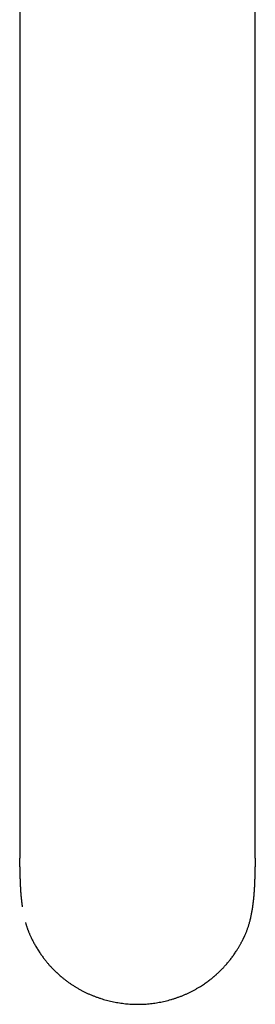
# Model space of a CAD drawing. Header units: millimetres. Extents: x 8 to 793, y 12 to 538.
# Tile 5 of 25: x 395 to 425, y 37 to 164. Entities that reach past the tile are written whole.
import ezdxf

# ---------------------------------------------------------------- set-up
doc = ezdxf.new("R2010")
doc.units = ezdxf.units.MM

msp = doc.modelspace()

# ---------------------------------------------------------------- linework, layer by layer
at = {"color": 7, "linetype": 'Continuous', "lineweight": 30}
for p, q in [((394.79, 191.12), (394.79, 98.07)), ((425.21, 98.07), (425.21, 179.44)), ((394.79, 98.07), (394.79, 92.33)), ((424.88, 49.47), (424.88, 49.48))]:
    msp.add_line(p, q, dxfattribs=at)
for centre, radius, start, end in [((397.27, 43.75), 0.021, 176.9855, 238.7982), ((422.73, 43.74), 0.0214, 301.3274, 2.7138)]:
    msp.add_arc(centre, radius, start, end, dxfattribs=at)
for points, knots in [([(425.21, 92.33), (425.21, 93.2), (425.21, 95.11), (425.21, 97.02), (425.21, 98.07)], [0, 0, 0, 0, 0.452523, 1, 1, 1, 1]), ([(394.79, 92.33), (394.79, 92.05), (394.79, 91.48), (394.79, 90.62), (394.79, 89.75), (394.79, 88.89), (394.79, 88.01), (394.79, 87.14), (394.79, 86.22), (394.79, 85.28), (394.79, 84.3), (394.79, 83.31), (394.79, 82.32), (394.79, 81.33), (394.79, 80.33), (394.79, 79.32), (394.79, 78.31), (394.79, 77.29), (394.79, 76.28), (394.79, 75.27), (394.79, 74.26), (394.79, 73.29), (394.79, 72.65), (394.79, 72.36)], [0, 0, 0, 0, 0.045062, 0.090127, 0.135192, 0.180259, 0.225327, 0.270396, 0.315466, 0.365043, 0.41462, 0.464198, 0.513775, 0.563353, 0.612931, 0.662508, 0.712086, 0.761663, 0.811241, 0.859934, 0.908627, 0.95732, 1, 1, 1, 1]), ([(425.21, 72.36), (425.21, 72.67), (425.21, 73.29), (425.21, 74.22), (425.21, 75.15), (425.21, 76.08), (425.21, 77), (425.21, 77.92), (425.21, 78.86), (425.21, 79.84), (425.21, 80.83), (425.21, 81.83), (425.21, 82.81), (425.21, 83.8), (425.21, 84.77), (425.21, 85.74), (425.21, 86.71), (425.21, 87.67), (425.21, 88.62), (425.21, 89.56), (425.21, 90.49), (425.21, 91.41), (425.21, 92.02), (425.21, 92.33)], [0, 0, 0, 0, 0.044803, 0.089605, 0.134406, 0.179208, 0.224009, 0.26881, 0.313611, 0.362893, 0.412174, 0.461455, 0.510737, 0.560018, 0.6093, 0.658581, 0.707861, 0.757141, 0.80642, 0.854817, 0.903213, 0.951608, 1, 1, 1, 1]), ([(394.79, 72.35), (394.79, 72.29), (394.79, 72.11), (394.79, 71.82), (394.79, 71.49), (394.79, 71.17), (394.79, 70.86), (394.79, 70.55), (394.79, 70.26), (394.79, 69.97), (394.79, 69.69), (394.8, 69.41), (394.8, 69.15), (394.8, 68.89), (394.8, 68.63), (394.8, 68.39), (394.8, 68.15), (394.8, 67.93), (394.8, 67.71), (394.8, 67.5), (394.81, 67.3), (394.81, 67.1), (394.81, 66.92), (394.81, 66.75), (394.81, 66.57), (394.81, 66.41), (394.81, 66.25), (394.81, 66.09), (394.81, 65.96), (394.81, 65.83), (394.81, 65.72), (394.81, 65.62), (394.81, 65.54), (394.81, 65.46), (394.81, 65.4), (394.81, 65.34), (394.81, 65.28), (394.81, 65.21), (394.82, 65.12), (394.82, 65.03), (394.82, 64.93), (394.82, 64.82), (394.82, 64.71), (394.82, 64.57), (394.82, 64.42), (394.82, 64.25), (394.82, 64.07), (394.82, 63.88), (394.82, 63.68), (394.82, 63.48), (394.82, 63.28), (394.82, 63.06), (394.82, 62.83), (394.82, 62.59), (394.82, 62.34), (394.82, 62.08), (394.82, 61.82), (394.82, 61.57), (394.81, 61.34), (394.81, 61.14), (394.81, 60.94), (394.81, 60.74), (394.81, 60.56), (394.81, 60.37), (394.81, 60.18), (394.81, 59.99), (394.81, 59.82), (394.81, 59.65), (394.81, 59.5), (394.81, 59.35), (394.81, 59.22), (394.81, 59.08), (394.81, 58.98), (394.8, 58.9), (394.8, 58.84), (394.8, 58.78), (394.8, 58.71), (394.8, 58.64), (394.8, 58.56), (394.8, 58.46), (394.8, 58.35), (394.8, 58.23), (394.8, 58.12), (394.8, 58.02), (394.8, 57.93), (394.8, 57.83), (394.8, 57.73), (394.8, 57.63), (394.8, 57.53), (394.8, 57.44), (394.8, 57.34), (394.8, 57.26), (394.8, 57.18), (394.8, 57.11), (394.8, 57.04), (394.8, 56.98), (394.8, 56.91), (394.8, 56.84), (394.8, 56.77), (394.8, 56.7), (394.8, 56.63), (394.8, 56.57), (394.8, 56.52), (394.8, 56.46), (394.8, 56.41), (394.8, 56.35), (394.8, 56.3), (394.8, 56.25), (394.8, 56.2), (394.8, 56.15), (394.8, 56.11), (394.8, 56.07), (394.8, 56.03), (394.8, 55.99), (394.8, 55.95), (394.8, 55.91), (394.8, 55.88), (394.8, 55.84), (394.8, 55.82), (394.8, 55.79), (394.8, 55.76), (394.8, 55.73), (394.8, 55.72), (394.8, 55.71)], [0, 0, 0, 0, 0.011896, 0.032547, 0.052674, 0.072278, 0.091357, 0.109585, 0.127307, 0.144524, 0.161236, 0.177769, 0.193777, 0.20926, 0.224219, 0.238654, 0.252565, 0.26595, 0.278811, 0.291146, 0.302955, 0.31424, 0.324998, 0.335232, 0.344941, 0.355008, 0.364431, 0.373209, 0.381343, 0.388833, 0.394964, 0.400584, 0.405694, 0.410293, 0.413549, 0.416692, 0.4202, 0.424093, 0.429232, 0.434877, 0.440829, 0.447064, 0.45358, 0.460378, 0.469922, 0.479971, 0.490514, 0.501433, 0.512694, 0.524297, 0.536241, 0.548525, 0.562174, 0.57622, 0.590662, 0.605503, 0.620743, 0.636384, 0.648899, 0.661098, 0.672861, 0.684188, 0.695077, 0.705527, 0.717486, 0.728811, 0.739502, 0.749557, 0.758977, 0.767611, 0.775854, 0.783883, 0.791699, 0.795244, 0.798746, 0.802476, 0.806612, 0.811155, 0.816104, 0.82146, 0.82919, 0.836545, 0.843474, 0.849977, 0.855717, 0.861761, 0.868112, 0.874686, 0.880985, 0.886924, 0.892589, 0.898511, 0.903036, 0.907672, 0.912108, 0.916309, 0.920348, 0.924707, 0.929474, 0.934167, 0.938594, 0.942548, 0.946055, 0.949688, 0.953682, 0.956944, 0.960285, 0.963699, 0.967168, 0.970377, 0.973157, 0.975648, 0.978443, 0.98166, 0.98417, 0.986591, 0.988918, 0.991043, 0.992908, 0.994701, 0.996347, 0.998272, 1, 1, 1, 1]), ([(425.2, 55.71), (425.2, 55.71), (425.2, 55.72), (425.2, 55.74), (425.2, 55.77), (425.2, 55.8), (425.2, 55.82), (425.2, 55.85), (425.2, 55.88), (425.2, 55.92), (425.2, 55.97), (425.2, 56.02), (425.2, 56.07), (425.2, 56.11), (425.2, 56.15), (425.2, 56.2), (425.2, 56.25), (425.2, 56.31), (425.2, 56.38), (425.2, 56.46), (425.2, 56.53), (425.2, 56.61), (425.2, 56.69), (425.2, 56.77), (425.2, 56.84), (425.2, 56.91), (425.2, 56.96), (425.2, 57), (425.2, 57.05), (425.2, 57.12), (425.2, 57.2), (425.2, 57.29), (425.2, 57.35), (425.2, 57.4), (425.2, 57.45), (425.2, 57.51), (425.2, 57.57), (425.2, 57.64), (425.2, 57.71), (425.2, 57.79), (425.2, 57.85), (425.2, 57.92), (425.2, 57.97), (425.2, 58.02), (425.2, 58.08), (425.2, 58.17), (425.2, 58.27), (425.2, 58.39), (425.2, 58.52), (425.2, 58.67), (425.2, 58.85), (425.19, 59.04), (425.19, 59.24), (425.19, 59.46), (425.19, 59.68), (425.19, 59.9), (425.19, 60.09), (425.19, 60.25), (425.19, 60.37), (425.19, 60.49), (425.19, 60.6), (425.19, 60.72), (425.19, 60.84), (425.19, 60.96), (425.19, 61.07), (425.19, 61.16), (425.19, 61.23), (425.19, 61.29), (425.19, 61.34), (425.19, 61.39), (425.18, 61.45), (425.18, 61.52), (425.18, 61.59), (425.18, 61.67), (425.18, 61.8), (425.18, 61.96), (425.18, 62.17), (425.18, 62.38), (425.18, 62.56), (425.18, 62.7), (425.18, 62.79), (425.18, 62.86), (425.18, 62.93), (425.18, 62.99), (425.18, 63.04), (425.18, 63.08), (425.18, 63.12), (425.18, 63.15), (425.18, 63.18), (425.18, 63.22), (425.18, 63.27), (425.18, 63.33), (425.18, 63.4), (425.18, 63.48), (425.18, 63.56), (425.18, 63.65), (425.18, 63.74), (425.18, 63.84), (425.18, 63.95), (425.18, 64.06), (425.18, 64.18), (425.18, 64.29), (425.18, 64.39), (425.18, 64.47), (425.18, 64.55), (425.18, 64.62), (425.18, 64.67), (425.18, 64.73), (425.18, 64.79), (425.18, 64.87), (425.18, 64.96), (425.18, 65.06), (425.18, 65.16), (425.19, 65.29), (425.19, 65.41), (425.19, 65.55), (425.19, 65.7), (425.19, 65.85), (425.19, 66.01), (425.19, 66.18), (425.19, 66.35), (425.19, 66.52), (425.19, 66.72), (425.19, 66.92), (425.19, 67.14), (425.19, 67.37), (425.2, 67.61), (425.2, 67.87), (425.2, 68.12), (425.2, 68.38), (425.2, 68.65), (425.2, 68.93), (425.2, 69.21), (425.2, 69.5), (425.21, 69.81), (425.21, 70.12), (425.21, 70.44), (425.21, 70.77), (425.21, 71.1), (425.21, 71.44), (425.21, 71.79), (425.21, 72.09), (425.21, 72.28), (425.21, 72.35)], [0, 0, 0, 0, 0.000078, 0.002472, 0.004517, 0.006216, 0.007655, 0.009223, 0.010973, 0.014479, 0.018043, 0.021524, 0.024374, 0.027, 0.029852, 0.033104, 0.036677, 0.040184, 0.045327, 0.050277, 0.055086, 0.059874, 0.064986, 0.070441, 0.075843, 0.079526, 0.082712, 0.085615, 0.088698, 0.091978, 0.098675, 0.105044, 0.108153, 0.111167, 0.114276, 0.11783, 0.121836, 0.126294, 0.131204, 0.135629, 0.139968, 0.143887, 0.147389, 0.150471, 0.153147, 0.159292, 0.165655, 0.173516, 0.181635, 0.189989, 0.201543, 0.213519, 0.225987, 0.239085, 0.252117, 0.26572, 0.279892, 0.286771, 0.293776, 0.300908, 0.307983, 0.314619, 0.322278, 0.32923, 0.335477, 0.341017, 0.344874, 0.348296, 0.351283, 0.354116, 0.357476, 0.361336, 0.365698, 0.37056, 0.375923, 0.38722, 0.399168, 0.411767, 0.425019, 0.430387, 0.435455, 0.440064, 0.444214, 0.447391, 0.450234, 0.452742, 0.454916, 0.456756, 0.458294, 0.460018, 0.462961, 0.46657, 0.470843, 0.47578, 0.480209, 0.485064, 0.490344, 0.49605, 0.502053, 0.50949, 0.516343, 0.522612, 0.528156, 0.533147, 0.537582, 0.541464, 0.544791, 0.547664, 0.550502, 0.555731, 0.560995, 0.566339, 0.572846, 0.579867, 0.587401, 0.595448, 0.60401, 0.613086, 0.622114, 0.6316, 0.641544, 0.651947, 0.66287, 0.675085, 0.687951, 0.701466, 0.715632, 0.730447, 0.745912, 0.761088, 0.77684, 0.793169, 0.810074, 0.827555, 0.845615, 0.864252, 0.883467, 0.903261, 0.923635, 0.944208, 0.965339, 0.987029, 1, 1, 1, 1]), ([(394.81, 54.59), (394.81, 54.66), (394.81, 54.8), (394.81, 54.97), (394.81, 55.11), (394.81, 55.2), (394.8, 55.29), (394.8, 55.4), (394.8, 55.5), (394.8, 55.58), (394.8, 55.61), (394.8, 55.62), (394.8, 55.63), (394.8, 55.63), (394.8, 55.64), (394.8, 55.65), (394.8, 55.66), (394.8, 55.67), (394.8, 55.68), (394.8, 55.7), (394.8, 55.71), (394.8, 55.71)], [0, 0, 0, 0, 0.17904, 0.400934, 0.478203, 0.556395, 0.63459, 0.712788, 0.850424, 0.910987, 0.917785, 0.924584, 0.931382, 0.93818, 0.944978, 0.951776, 0.958574, 0.9659, 0.978345, 0.995909, 1, 1, 1, 1]), ([(425.2, 55.71), (425.2, 55.64), (425.2, 55.49), (425.2, 55.26), (425.19, 55.01), (425.19, 54.79), (425.19, 54.65), (425.19, 54.59)], [0, 0, 0, 0, 0.164689, 0.387862, 0.610981, 0.834042, 1, 1, 1, 1]), ([(394.81, 54.59), (394.81, 54.59), (394.81, 54.57), (394.81, 54.55), (394.81, 54.53), (394.81, 54.51), (394.81, 54.49), (394.81, 54.48), (394.81, 54.45), (394.81, 54.43), (394.81, 54.41), (394.81, 54.39), (394.81, 54.37), (394.81, 54.36), (394.81, 54.34), (394.81, 54.31), (394.81, 54.29), (394.81, 54.27), (394.81, 54.24), (394.81, 54.22), (394.81, 54.2), (394.81, 54.18), (394.81, 54.16), (394.81, 54.13), (394.82, 54.09), (394.82, 54.05), (394.82, 54.01), (394.82, 53.98), (394.82, 53.95), (394.82, 53.92), (394.82, 53.88), (394.82, 53.84), (394.82, 53.79), (394.82, 53.74), (394.82, 53.69), (394.82, 53.64), (394.82, 53.56), (394.83, 53.44), (394.83, 53.32), (394.83, 53.25), (394.83, 53.21), (394.83, 53.18), (394.83, 53.14), (394.83, 53.1), (394.83, 53.05), (394.84, 53.01), (394.84, 52.97), (394.84, 52.93), (394.84, 52.9), (394.84, 52.87), (394.84, 52.84), (394.84, 52.82), (394.84, 52.8), (394.84, 52.78), (394.84, 52.76), (394.84, 52.73), (394.85, 52.69), (394.85, 52.65), (394.85, 52.61), (394.85, 52.58), (394.85, 52.55), (394.85, 52.51), (394.85, 52.47), (394.86, 52.41), (394.86, 52.35), (394.86, 52.29), (394.86, 52.23), (394.87, 52.17), (394.87, 52.1), (394.87, 52.04), (394.88, 51.99), (394.88, 51.94), (394.88, 51.89), (394.88, 51.84), (394.89, 51.79), (394.89, 51.73), (394.89, 51.68), (394.9, 51.64), (394.9, 51.57), (394.91, 51.49), (394.91, 51.38), (394.92, 51.28), (394.93, 51.19), (394.93, 51.11), (394.94, 51.04), (394.95, 50.96), (394.95, 50.88), (394.96, 50.82), (394.96, 50.77), (394.97, 50.73), (394.97, 50.69), (394.97, 50.66), (394.98, 50.62), (394.98, 50.58), (394.99, 50.55), (394.99, 50.5), (394.99, 50.46), (395, 50.41), (395.01, 50.36), (395.01, 50.31), (395.02, 50.27), (395.02, 50.23), (395.02, 50.19), (395.03, 50.14), (395.03, 50.1), (395.04, 50.05), (395.05, 50.01), (395.05, 49.96), (395.06, 49.93), (395.06, 49.9), (395.06, 49.87), (395.07, 49.85), (395.07, 49.82), (395.07, 49.8), (395.07, 49.78), (395.08, 49.76), (395.08, 49.73), (395.09, 49.7), (395.09, 49.67), (395.1, 49.63), (395.1, 49.59), (395.1, 49.56), (395.11, 49.54), (395.11, 49.53), (395.11, 49.52)], [0, 0, 0, 0, 0.00181, 0.005591, 0.008827, 0.010944, 0.012853, 0.01548, 0.018966, 0.022752, 0.025826, 0.028181, 0.030381, 0.032808, 0.035483, 0.038716, 0.042617, 0.046594, 0.049814, 0.052271, 0.05561, 0.05899, 0.062748, 0.067345, 0.073657, 0.0805, 0.086859, 0.092445, 0.09723, 0.101807, 0.108739, 0.115941, 0.124023, 0.133804, 0.143108, 0.151837, 0.160436, 0.19023, 0.219644, 0.227245, 0.234399, 0.241397, 0.248705, 0.25691, 0.265893, 0.274552, 0.282732, 0.2904, 0.297376, 0.304398, 0.309089, 0.313561, 0.317868, 0.322051, 0.326539, 0.331925, 0.341201, 0.350259, 0.357887, 0.364783, 0.371418, 0.378213, 0.385658, 0.401207, 0.414453, 0.426237, 0.439572, 0.453984, 0.467933, 0.481674, 0.492432, 0.503178, 0.513937, 0.525281, 0.537408, 0.549577, 0.560576, 0.5708, 0.580766, 0.604854, 0.629109, 0.653151, 0.67037, 0.687438, 0.704347, 0.721089, 0.737666, 0.754286, 0.760976, 0.768439, 0.776775, 0.784733, 0.792194, 0.799258, 0.806114, 0.815547, 0.824985, 0.83472, 0.845028, 0.854471, 0.862978, 0.870723, 0.878177, 0.886128, 0.89491, 0.90348, 0.912458, 0.921497, 0.927115, 0.932814, 0.937691, 0.941702, 0.945989, 0.950055, 0.954126, 0.958365, 0.963007, 0.968411, 0.97451, 0.981122, 0.987627, 0.9931, 0.997869, 1, 1, 1, 1]), ([(424.88, 49.48), (424.88, 49.48), (424.89, 49.5), (424.89, 49.52), (424.89, 49.55), (424.9, 49.58), (424.9, 49.6), (424.9, 49.63), (424.91, 49.65), (424.91, 49.68), (424.92, 49.72), (424.92, 49.75), (424.93, 49.78), (424.93, 49.82), (424.93, 49.85), (424.94, 49.87), (424.94, 49.9), (424.94, 49.92), (424.95, 49.94), (424.95, 49.97), (424.95, 50), (424.96, 50.04), (424.96, 50.09), (424.97, 50.14), (424.98, 50.19), (424.98, 50.23), (424.99, 50.28), (424.99, 50.33), (425, 50.37), (425, 50.41), (425.01, 50.45), (425.01, 50.49), (425.01, 50.53), (425.02, 50.57), (425.02, 50.6), (425.02, 50.64), (425.03, 50.67), (425.03, 50.7), (425.03, 50.73), (425.04, 50.77), (425.04, 50.82), (425.05, 50.89), (425.05, 50.96), (425.06, 51.04), (425.07, 51.1), (425.07, 51.15), (425.07, 51.19), (425.08, 51.23), (425.08, 51.27), (425.08, 51.31), (425.09, 51.39), (425.09, 51.48), (425.1, 51.59), (425.11, 51.66), (425.11, 51.74), (425.11, 51.81), (425.12, 51.89), (425.12, 51.95), (425.13, 52), (425.13, 52.05), (425.13, 52.1), (425.13, 52.15), (425.13, 52.18), (425.14, 52.21), (425.14, 52.23), (425.14, 52.26), (425.14, 52.28), (425.14, 52.31), (425.14, 52.33), (425.14, 52.34), (425.14, 52.37), (425.14, 52.39), (425.14, 52.43), (425.15, 52.47), (425.15, 52.51), (425.15, 52.55), (425.15, 52.59), (425.15, 52.62), (425.15, 52.67), (425.16, 52.71), (425.16, 52.76), (425.16, 52.81), (425.16, 52.85), (425.16, 52.9), (425.16, 52.93), (425.16, 52.97), (425.16, 53), (425.17, 53.04), (425.17, 53.09), (425.17, 53.16), (425.17, 53.25), (425.17, 53.34), (425.17, 53.42), (425.18, 53.5), (425.18, 53.58), (425.18, 53.65), (425.18, 53.71), (425.18, 53.75), (425.18, 53.79), (425.18, 53.83), (425.18, 53.87), (425.18, 53.91), (425.18, 53.95), (425.18, 53.99), (425.18, 54.02), (425.18, 54.06), (425.18, 54.09), (425.18, 54.12), (425.19, 54.14), (425.19, 54.17), (425.19, 54.19), (425.19, 54.22), (425.19, 54.25), (425.19, 54.28), (425.19, 54.3), (425.19, 54.33), (425.19, 54.35), (425.19, 54.37), (425.19, 54.4), (425.19, 54.43), (425.19, 54.45), (425.19, 54.47), (425.19, 54.5), (425.19, 54.53), (425.19, 54.56), (425.19, 54.58), (425.19, 54.59), (425.19, 54.59)], [0, 0, 0, 0, 0.000237, 0.005855, 0.010929, 0.016109, 0.020497, 0.024838, 0.029303, 0.034576, 0.040725, 0.046554, 0.052696, 0.058757, 0.064458, 0.069197, 0.073173, 0.076982, 0.082043, 0.087327, 0.09302, 0.099549, 0.108895, 0.118383, 0.127319, 0.136658, 0.146261, 0.155319, 0.163298, 0.171441, 0.179394, 0.187408, 0.195522, 0.204222, 0.209968, 0.216501, 0.223216, 0.229622, 0.235749, 0.24161, 0.254972, 0.26832, 0.284203, 0.300077, 0.316004, 0.32444, 0.333456, 0.34317, 0.352295, 0.360562, 0.36838, 0.404423, 0.421675, 0.438647, 0.455332, 0.47173, 0.487843, 0.504053, 0.513315, 0.523478, 0.534449, 0.545182, 0.554367, 0.558904, 0.563606, 0.568747, 0.57442, 0.579749, 0.584131, 0.587935, 0.591692, 0.598115, 0.605089, 0.613929, 0.623217, 0.631649, 0.63879, 0.647473, 0.655928, 0.665563, 0.675752, 0.685846, 0.694835, 0.703452, 0.712437, 0.719235, 0.725749, 0.732367, 0.739664, 0.757122, 0.77457, 0.791444, 0.807745, 0.823478, 0.838646, 0.853254, 0.860537, 0.867675, 0.874669, 0.881729, 0.889174, 0.897383, 0.903475, 0.909658, 0.915787, 0.921618, 0.926639, 0.930838, 0.93492, 0.938131, 0.942223, 0.947027, 0.951891, 0.956414, 0.95999, 0.962928, 0.965933, 0.969308, 0.973175, 0.977436, 0.981009, 0.983654, 0.986649, 0.990739, 0.995392, 0.999675, 1, 1, 1, 1]), ([(395.11, 49.52), (395.11, 49.5), (395.12, 49.48), (395.12, 49.46), (395.12, 49.44)], [0, 0, 0, 0, 0.5327833, 1, 1, 1, 1]), ([(422.75, 43.73), (422.79, 43.79), (422.86, 43.9), (422.97, 44.07), (423.07, 44.24), (423.16, 44.4), (423.25, 44.55), (423.33, 44.7), (423.4, 44.83), (423.47, 44.96), (423.54, 45.08), (423.59, 45.2), (423.65, 45.3), (423.7, 45.4), (423.74, 45.49), (423.78, 45.58), (423.82, 45.66), (423.87, 45.76), (423.93, 45.9), (424, 46.06), (424.06, 46.22), (424.13, 46.38), (424.19, 46.56), (424.25, 46.73), (424.31, 46.9), (424.36, 47.08), (424.42, 47.26), (424.47, 47.45), (424.53, 47.66), (424.58, 47.89), (424.64, 48.13), (424.68, 48.34), (424.72, 48.52), (424.75, 48.68), (424.78, 48.83), (424.8, 48.97), (424.83, 49.11), (424.85, 49.24), (424.87, 49.36), (424.88, 49.44), (424.88, 49.47)], [0, 0, 0, 0, 0.032529, 0.065797, 0.097477, 0.127573, 0.156086, 0.182554, 0.207502, 0.230932, 0.252846, 0.273647, 0.292874, 0.310529, 0.326613, 0.341223, 0.355404, 0.369445, 0.398247, 0.426446, 0.454051, 0.482194, 0.512028, 0.543563, 0.571894, 0.601475, 0.632274, 0.664293, 0.696808, 0.738451, 0.779015, 0.818497, 0.844329, 0.869674, 0.894548, 0.918889, 0.941877, 0.96332, 0.983234, 1, 1, 1, 1]), ([(395.53, 47.44), (395.54, 47.44), (395.55, 47.39), (395.58, 47.29), (395.61, 47.17), (395.65, 47.06), (395.68, 46.95), (395.71, 46.85), (395.75, 46.75), (395.78, 46.64), (395.82, 46.53), (395.87, 46.41), (395.92, 46.28), (395.98, 46.13), (396.04, 45.98), (396.11, 45.82), (396.19, 45.64), (396.28, 45.46), (396.37, 45.27), (396.47, 45.07), (396.58, 44.86), (396.7, 44.65), (396.83, 44.43), (396.96, 44.2), (397.1, 43.97), (397.2, 43.82), (397.25, 43.74)], [0, 0, 0, 0, 0.002149, 0.036744, 0.072137, 0.098, 0.124275, 0.150948, 0.178008, 0.205457, 0.233535, 0.263617, 0.299273, 0.337618, 0.378651, 0.422376, 0.468794, 0.517911, 0.569731, 0.624259, 0.681504, 0.74147, 0.803021, 0.86721, 0.934042, 1, 1, 1, 1]), ([(397.26, 43.73), (397.3, 43.66), (397.4, 43.52), (397.54, 43.31), (397.68, 43.11), (397.81, 42.92), (397.95, 42.74), (398.08, 42.57), (398.21, 42.42), (398.33, 42.26), (398.46, 42.12), (398.57, 41.98), (398.69, 41.85), (398.8, 41.73), (398.91, 41.61), (399.01, 41.51), (399.11, 41.41), (399.2, 41.31), (399.29, 41.23), (399.37, 41.14), (399.46, 41.06), (399.54, 40.99), (399.62, 40.91), (399.71, 40.83), (399.84, 40.71), (400.03, 40.54), (400.29, 40.32), (400.57, 40.1), (400.87, 39.87), (401.18, 39.64), (401.49, 39.43), (401.81, 39.22), (402.14, 39.02), (402.46, 38.84), (402.79, 38.65), (403.13, 38.48), (403.47, 38.32), (403.82, 38.16), (404.18, 38.01), (404.54, 37.87), (404.9, 37.74), (405.26, 37.62), (405.62, 37.5), (405.98, 37.4), (406.35, 37.31), (406.72, 37.22), (407.1, 37.14), (407.48, 37.08), (407.86, 37.02), (408.24, 36.97), (408.62, 36.93), (409, 36.9), (409.38, 36.88), (409.76, 36.87), (410.15, 36.87), (410.53, 36.88), (410.92, 36.89), (411.3, 36.92), (411.69, 36.96), (412.07, 37.01), (412.44, 37.06), (412.81, 37.13), (413.19, 37.2), (413.56, 37.28), (413.94, 37.38), (414.31, 37.48), (414.68, 37.59), (415.04, 37.71), (415.4, 37.84), (415.75, 37.97), (416.1, 38.12), (416.45, 38.27), (416.79, 38.44), (417.13, 38.61), (417.47, 38.79), (417.8, 38.98), (418.11, 39.16), (418.38, 39.34), (418.63, 39.51), (418.87, 39.67), (419.1, 39.84), (419.32, 40.01), (419.53, 40.17), (419.7, 40.3), (419.82, 40.4), (419.89, 40.47), (419.97, 40.54), (420.06, 40.61), (420.15, 40.69), (420.25, 40.78), (420.36, 40.88), (420.47, 40.98), (420.59, 41.1), (420.71, 41.22), (420.84, 41.34), (420.97, 41.48), (421.11, 41.62), (421.25, 41.78), (421.4, 41.94), (421.55, 42.11), (421.7, 42.29), (421.85, 42.48), (422, 42.67), (422.15, 42.86), (422.3, 43.06), (422.45, 43.27), (422.6, 43.49), (422.69, 43.64), (422.74, 43.72)], [0, 0, 0, 0, 0.008704, 0.017117, 0.025242, 0.033077, 0.040624, 0.047754, 0.054606, 0.061179, 0.067474, 0.073611, 0.079458, 0.085015, 0.090282, 0.095259, 0.099947, 0.104345, 0.108453, 0.112283, 0.116048, 0.119827, 0.123622, 0.127431, 0.131256, 0.14185, 0.152557, 0.165086, 0.17775, 0.190436, 0.203121, 0.215807, 0.228266, 0.240726, 0.253187, 0.265647, 0.278333, 0.291018, 0.303703, 0.316388, 0.329073, 0.341531, 0.35399, 0.366449, 0.378907, 0.391592, 0.404277, 0.416961, 0.429646, 0.442329, 0.454787, 0.467244, 0.479701, 0.492159, 0.504844, 0.517529, 0.530213, 0.542896, 0.55558, 0.568038, 0.580495, 0.592953, 0.605411, 0.618096, 0.630781, 0.643466, 0.656151, 0.668836, 0.681295, 0.693753, 0.706212, 0.71867, 0.731356, 0.744043, 0.75673, 0.769417, 0.782102, 0.79207, 0.802003, 0.811714, 0.821175, 0.830386, 0.839327, 0.848019, 0.851365, 0.854674, 0.858142, 0.861913, 0.866074, 0.87055, 0.875342, 0.880449, 0.885872, 0.891611, 0.897665, 0.904036, 0.910721, 0.917723, 0.92504, 0.932674, 0.940623, 0.948888, 0.956742, 0.964861, 0.973247, 0.981898, 0.990816, 1, 1, 1, 1])]:
    msp.add_open_spline(points, degree=3, knots=knots, dxfattribs=at)

doc.saveas('drawing.dxf')
